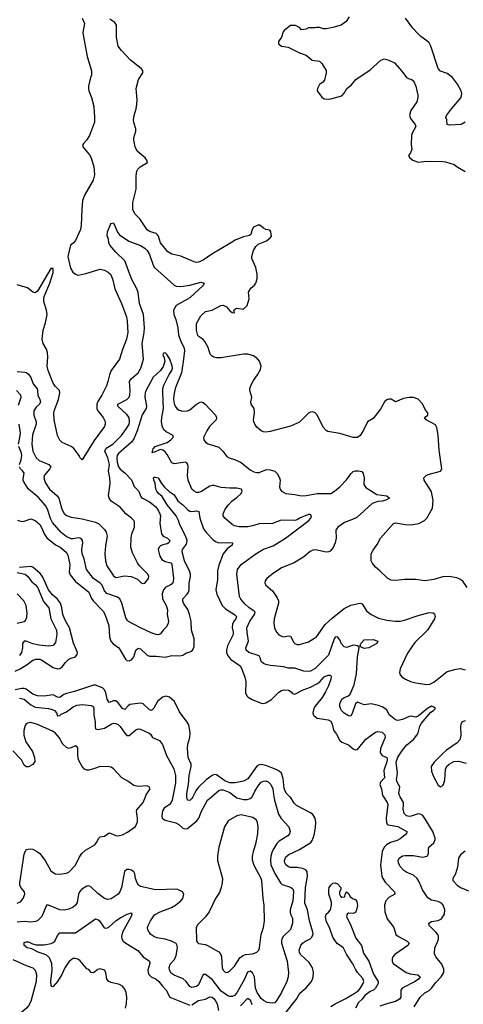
# Model space of a CAD drawing. Header units: inches. Extents: x 2001573 to 2220545, y 644482 to 846830.
# Tile 100 of 256: x 2054812 to 2058774, y 658145 to 666945. Entities that reach past the tile are written whole.
import ezdxf

# ---------------------------------------------------------------- set-up
doc = ezdxf.new("R2010")
doc.units = ezdxf.units.IN
doc.header["$MEASUREMENT"] = 0
doc.layers.add('C0655', color=7, linetype='Continuous')
doc.layers.add('C0656', color=7, linetype='Continuous')

msp = doc.modelspace()

# ---------------------------------------------------------------- linework, layer by layer
at = {"layer": 'C0655', "color": 5}
for points, elevation in [([(2057083, 660000), (2057086.7, 659970), (2057123.7, 659843.7), (2057146.4, 659806.3), (2057214.7, 659730), (2057227.8, 659690), (2057222.4, 659670), (2057205.6, 659650), (2057130, 659601.8), (2057110, 659581.3), (2057081.7, 659538.3), (2057066.1, 659510), (2057055.2, 659470), (2057051.9, 659430), (2057056.4, 659390), (2057090, 659312.9), (2057140.3, 659230), (2057156.5, 659216.5), (2057230, 659190.8), (2057242.6, 659182.6), (2057254.8, 659170), (2057258.3, 659150), (2057250.5, 659070), (2057228, 658990), (2057227, 658970), (2057231.6, 658950), (2057250, 658914.5), (2057249.9, 658870), (2057230, 658812.8), (2057166.2, 658750), (2057153.3, 658730), (2057148.9, 658710), (2057149.8, 658690), (2057199.7, 658530), (2057214, 658430), (2057209.5, 658390), (2057197.4, 658350), (2057149.8, 658250), (2057110, 658183.1), (2057090, 658159.5), (2057070, 658154.6), (2057021.6, 658161.6), (2056990, 658177.8), (2056970, 658197.3), (2056933.9, 658250), (2056917.9, 658290), (2056910, 658390.3), (2056890, 658427.2), (2056870, 658439.7), (2056847.9, 658432.1), (2056819.6, 658370), (2056750, 658246), (2056730, 658225), (2056710, 658215.4), (2056690, 658214.5), (2056670, 658220.6), (2056610, 658263.2), (2056530, 658367), (2056470, 658411.5), (2056449.8, 658410.2), (2056410, 658320.3), (2056390, 658303.9), (2056350, 658294.9), (2056330, 658305.3), (2056297.7, 658350), (2056272.9, 658372.9), (2056190, 658405), (2056164.6, 658424.6), (2056149.2, 658450), (2056146.7, 658473.3), (2056157.2, 658502.9), (2056193.4, 658546.6), (2056210, 658582), (2056221, 658650), (2056218.8, 658670), (2056210, 658688.4), (2056167.7, 658710), (2056110, 658727.3), (2056037.7, 658737.8), (2056010.7, 658750), (2055984, 658770), (2055967.3, 658790), (2055956.3, 658810), (2055953.4, 658830), (2055958, 658850), (2055978.7, 658890), (2056016.4, 658943.6), (2056065.5, 658970), (2056168.2, 659010), (2056203.1, 659030), (2056252.2, 659070), (2056268, 659090), (2056277.3, 659130), (2056267.3, 659150), (2056224.7, 659170), (2056190, 659174.7), (2056050, 659167.9), (2056012, 659170), (2055890, 659197.8), (2055872.2, 659210), (2055861.7, 659230), (2055846.9, 659270), (2055839.7, 659310), (2055830.2, 659330.2), (2055810, 659344.6), (2055790, 659350.3), (2055769, 659350), (2055747.3, 659332.7), (2055720.3, 659190), (2055705.7, 659150), (2055690, 659130.3), (2055630, 659088.4), (2055597.2, 659082.8), (2055570, 659090.3), (2055510, 659134), (2055450, 659193.1), (2055430, 659202.4), (2055410, 659199.7), (2055367.1, 659172.9), (2055346, 659150), (2055338, 659130), (2055326.3, 659053.7), (2055310, 659030.4), (2055290, 659014), (2055250, 658994), (2055210, 658986.4), (2055170, 658990.4), (2055070, 659031), (2055050, 659031.3), (2055009.6, 658930), (2054970, 658890.4), (2054953.8, 658886.2), (2054910, 658879.7), (2054850, 658883.8), (2054790, 658878.9)], 340), ([(2054790, 659050.2), (2054818.6, 659061.4), (2054843.1, 659090), (2054857.1, 659130), (2054853.8, 659150), (2054822, 659190), (2054813.3, 659210), (2054811.7, 659230), (2054851.9, 659488.1), (2054870, 659527.7), (2054905.3, 659534.7), (2054930, 659530.3), (2054970, 659507.9), (2054990, 659491.3), (2055040.2, 659430), (2055090, 659338.4), (2055127.3, 659310), (2055170, 659308.7), (2055230, 659318.4), (2055250, 659326.4), (2055310, 659388.4), (2055342.6, 659457.4), (2055365.8, 659494.2), (2055398.5, 659521.5), (2055481.3, 659570), (2055497.7, 659590), (2055518, 659630), (2055530, 659642), (2055570, 659648.9), (2055610, 659676.4), (2055630, 659672), (2055670, 659653.4), (2055689.6, 659650.4), (2055730, 659660.3), (2055775.6, 659684.5), (2055845.2, 659734.8), (2055863.9, 659776.1), (2055864.1, 659810), (2055853.5, 659870), (2055857.6, 659882.4), (2055913.2, 659950), (2055934.4, 660000)], 360), ([(2056180.3, 660000), (2056174.6, 659970), (2056165.8, 659950), (2056150, 659931.4), (2056101.3, 659898.7), (2056086, 659874), (2056081.8, 659830), (2056084.5, 659810), (2056109.6, 659790), (2056206.4, 659766.3), (2056233.4, 659753.4), (2056270, 659719.7), (2056290, 659712.4), (2056310, 659716.4), (2056393.9, 659786.2), (2056412.5, 659807.5), (2056435.6, 659870), (2056490, 659969.7), (2056525.5, 660000)], 340), ([(2056358, 660000), (2056350, 659984.8), (2056330, 659967.7), (2056310, 659969.6), (2056304.4, 660000)], 320), ([(2056739.2, 660000), (2056750, 659991.7), (2056810, 659975.5), (2056844.2, 659975.8), (2056870, 659983.8), (2056884.7, 659995.3), (2056887, 660000)], 340), ([(2057178.9, 658061.1), (2057285.5, 658190), (2057315.1, 658244.9), (2057370, 658291), (2057417.5, 658350), (2057428.3, 658370), (2057434.5, 658390), (2057437.3, 658430), (2057428.4, 658470), (2057397.3, 658517.3), (2057319.8, 658590), (2057310.7, 658610), (2057309.2, 658630), (2057323.4, 658670), (2057338.9, 658690), (2057364.4, 658710), (2057407.8, 658730), (2057419.4, 658740.6), (2057431.8, 658768.2), (2057430.6, 658789.4), (2057399.3, 658890), (2057383.4, 658990), (2057357.5, 659050), (2057365, 659190), (2057381.7, 659290), (2057379.9, 659330), (2057368, 659348), (2057338.1, 659358.1), (2057290, 659366.3), (2057230, 659367.2), (2057212.7, 659372.7), (2057188.2, 659390), (2057178.7, 659410), (2057176.8, 659430), (2057190, 659462), (2057215.1, 659484.9), (2057309.8, 659530), (2057412.3, 659590), (2057425.6, 659610), (2057442.5, 659657.5), (2057455.1, 659724.9), (2057456.8, 659770), (2057449.8, 659810), (2057430, 659841.2), (2057410, 659856.1), (2057283, 659922.9), (2057263.3, 659943.2), (2057230, 659994.8), (2057224.6, 660000)], 320), ([(2058060.2, 660000), (2058094.6, 659950), (2058099.2, 659930), (2058086.3, 659810), (2058087.3, 659770), (2058095.4, 659755.4), (2058103.7, 659750), (2058190, 659734.9), (2058268.9, 659688.9), (2058268, 659670), (2058210, 659624.5), (2058183.6, 659610), (2058124.2, 659590), (2058089.5, 659570), (2058067.9, 659550), (2058049.1, 659510), (2058033.5, 659390), (2058048, 659290), (2058055.3, 659270), (2058076.7, 659236.7), (2058158.5, 659150), (2058162.4, 659130), (2058110, 659099.4), (2058082.3, 659070), (2058071.8, 659030), (2058074.6, 658970), (2058094.3, 658910), (2058152.6, 658830), (2058170.3, 658770), (2058194.9, 658750), (2058272.2, 658710), (2058290.3, 658690), (2058279.6, 658670), (2058161.3, 658590), (2058143.7, 658570), (2058137.6, 658550), (2058138.4, 658530), (2058148.4, 658510), (2058265.3, 658430), (2058298.7, 658418.7), (2058368.4, 658408.4), (2058387.6, 658390), (2058375.5, 658370), (2058345.8, 658350), (2058228.4, 658290), (2058216.8, 658270), (2058216.3, 658210), (2058204.7, 658190), (2058169.8, 658169.8), (2058090.1, 658149.9), (2058030, 658128.5)], 320), ([(2058336.4, 658123.6), (2058390, 658209.7), (2058430, 658246.9), (2058470, 658268.7), (2058491.4, 658288.6), (2058530, 658340.4), (2058576.1, 658390), (2058599.7, 658430), (2058599, 658459), (2058584, 658504), (2058528, 658570), (2058516.1, 658596.1), (2058520.4, 658650), (2058547.2, 658710), (2058553.4, 658730), (2058552.7, 658752.8), (2058546.7, 658770), (2058530.4, 658790), (2058468.2, 658850), (2058467.7, 658870), (2058490, 658883.6), (2058550, 658894), (2058580.4, 658910), (2058607.6, 658950), (2058610.2, 658989.8), (2058595.3, 659030), (2058578.4, 659050), (2058550, 659063.2), (2058490, 659075.3), (2058457.4, 659097.4), (2058408.7, 659168.7), (2058380.6, 659240.6), (2058362.7, 659270), (2058330, 659298.3), (2058270, 659323), (2058242, 659342), (2058210, 659377.3), (2058194.4, 659410), (2058192.7, 659430), (2058201.6, 659450), (2058230, 659471.2), (2058254.9, 659474.9), (2058330, 659473.6), (2058410, 659460.7), (2058450.4, 659469.6), (2058463, 659490), (2058462, 659530), (2058467, 659550), (2058511.3, 659588.7), (2058523.1, 659616.9), (2058522.6, 659630), (2058501.2, 659690), (2058438.1, 659798.1), (2058412, 659832), (2058390, 659845.5), (2058370, 659848.2), (2058310, 659825.2), (2058290, 659822.9), (2058266.4, 659830), (2058247.4, 659850), (2058236, 659890), (2058241.5, 659930), (2058239.6, 659950), (2058210.5, 660000)], 340), ([(2058790, 659512.3), (2058750, 659479.5), (2058732.2, 659450), (2058722.6, 659370), (2058704.4, 659310), (2058680.5, 659270), (2058680.5, 659250), (2058719.3, 659210), (2058750, 659188.7), (2058819.9, 659159.9)], 360), ([(2057590, 658125.3), (2057628.2, 658150), (2057723.6, 658196.4), (2057799.2, 658240.8), (2057834.3, 658265.7), (2057853.3, 658286.7), (2057881.2, 658330), (2057885, 658350), (2057875.9, 658375.9), (2057828.9, 658430), (2057810, 658458.7), (2057786.1, 658506.1), (2057730, 658594), (2057705.2, 658645.2), (2057684.7, 658664.7), (2057650, 658685.6), (2057630, 658710.9), (2057610, 658745.3), (2057582.6, 658822.6), (2057548.5, 658890), (2057543.2, 658930), (2057548.9, 658950), (2057571, 658969), (2057586.6, 658990), (2057596.3, 659030), (2057597.1, 659057.1), (2057574, 659130), (2057572, 659170), (2057576.2, 659190), (2057590, 659210.6), (2057610, 659226.8), (2057630, 659230.8), (2057650, 659222.8), (2057681, 659190), (2057681, 659170), (2057667.7, 659150), (2057667.7, 659130), (2057678, 659110), (2057690, 659101), (2057714.6, 659105.4), (2057718, 659130), (2057730, 659151), (2057751.1, 659131.1), (2057762, 659110), (2057784.7, 659090), (2057810, 659081), (2057824, 659064), (2057828, 659028), (2057820.2, 658990), (2057810, 658966.3), (2057790, 658956.9), (2057750, 658959.5), (2057737.3, 658950), (2057730.4, 658930), (2057770.4, 658850), (2057815.2, 658735.2), (2057863.6, 658670), (2057882.7, 658602.7), (2057931.4, 658530), (2057973.2, 658413.2), (2058013.3, 658350), (2058014.7, 658330), (2057990, 658287.9), (2057972.1, 658270), (2057941, 658259), (2057895.4, 658224.6), (2057870, 658190.9), (2057839, 658161), (2057810.1, 658110)], 280), ([(2055756.1, 658110), (2055766.3, 658150), (2055768.1, 658210), (2055761.8, 658250), (2055750, 658280.5), (2055730, 658306.8), (2055701.7, 658321.7), (2055630, 658338.8), (2055607.1, 658350), (2055591.3, 658370), (2055582.3, 658430), (2055568, 658450), (2055530, 658462.5), (2055510, 658456.4), (2055470, 658427.3), (2055450, 658429.4), (2055430, 658454.5), (2055410, 658462), (2055352.7, 658532.7), (2055330, 658547.8), (2055310, 658554.2), (2055290, 658552.9), (2055270, 658543.5), (2055250, 658523.9), (2055213.4, 658470), (2055187.3, 658410), (2055150, 658349.7), (2055110, 658302.7), (2055102, 658302), (2055093.2, 658313.2), (2055091.1, 658351.1), (2055100.6, 658450), (2055099.8, 658510), (2055079.2, 658559.2), (2055047.5, 658587.5), (2054975.1, 658610), (2054919.3, 658639.3), (2054879.3, 658650), (2054852.3, 658670), (2054850, 658696), (2054870, 658704), (2054890, 658704), (2054924.6, 658684.6), (2054957.2, 658677.2), (2055030, 658676.3), (2055091.7, 658688.3), (2055110, 658696.5), (2055124.8, 658710), (2055150, 658759.3), (2055170, 658782.6), (2055310, 658782.3), (2055490, 658909.1), (2055510, 658904), (2055524.9, 658890), (2055567.6, 658827.6), (2055590, 658825.6), (2055610, 658836.3), (2055670, 658891), (2055710, 658918.5), (2055772.3, 658950), (2055810, 658962), (2055814.4, 658950), (2055807.4, 658930), (2055730.2, 658790), (2055720.6, 658750), (2055724.1, 658730), (2055735.8, 658710), (2055759.1, 658690), (2055866.7, 658626.8), (2055915.8, 658570), (2055971.3, 658531.3), (2055973.4, 658510), (2055956.9, 658450), (2055957.8, 658430), (2055965.6, 658410), (2055985.5, 658390), (2056030, 658368.3), (2056054.3, 658350), (2056086.3, 658306.2), (2056120.7, 658270), (2056153.1, 658210), (2056330, 658136.2)], 320), ([(2054750, 658546.8), (2054870, 658490.8), (2054929.5, 658470), (2054950, 658449.4), (2054960.3, 658410), (2054958.4, 658350), (2054909.7, 658169.7), (2054890, 658130.3), (2054872.9, 658110), (2054829, 658071), (2054790, 658021.6)], 340), ([(2056350, 658139.8), (2056410, 658179.8), (2056470, 658190.1), (2056510, 658210.2), (2056530, 658207.5), (2056550, 658192.5), (2056565, 658170), (2056574.6, 658150), (2056588.9, 658088.9)], 320), ([(2056784.5, 658130), (2056850, 658200.2), (2056870, 658183.6), (2056883.8, 658143.8)], 320)]:
    msp.add_lwpolyline(points, dxfattribs=dict(at, elevation=elevation))
at = {"layer": 'C0655', "color": 5, "elevation": 360}
msp.add_lwpolyline([(2056790, 659838.4), (2056750.7, 659829.3), (2056675.3, 659784.7), (2056640.3, 659730), (2056590.4, 659550), (2056578.4, 659470), (2056579.5, 659430), (2056622.3, 659270), (2056620.9, 659230), (2056610.8, 659189.2), (2056595.5, 659144.5), (2056560.9, 659090), (2056505.2, 658970), (2056472.5, 658927.5), (2056402.7, 658857.2), (2056387.2, 658830), (2056391.7, 658711.7), (2056398.5, 658698.6), (2056410, 658687), (2056470, 658678), (2056490, 658670.3), (2056590, 658614.9), (2056607.7, 658590), (2056614, 658570), (2056620.8, 658470), (2056627.7, 658450), (2056650, 658430.3), (2056670, 658431.7), (2056690, 658442.8), (2056730, 658484.9), (2056779, 658561), (2056800.7, 658579.3), (2056830, 658591.5), (2056890, 658595.6), (2056910, 658601.7), (2056930, 658610.4), (2056947.8, 658630), (2056954.5, 658650), (2056967.9, 658770), (2056988.6, 658830), (2056997.7, 658890), (2056996.9, 659030), (2056985.4, 659090), (2056975.6, 659250), (2056969.7, 659270), (2056906.8, 659386.8), (2056892.5, 659432.5), (2056892.5, 659470), (2056898.8, 659510), (2056923.9, 659590), (2056937.7, 659670), (2056940.9, 659730), (2056936, 659770), (2056926.6, 659790), (2056894.2, 659814.2)], close=True, dxfattribs=at)
at = {"layer": 'C0656', "color": 5}
for points, elevation in [([(2055370, 666958), (2055391.5, 666910), (2055376, 666830), (2055377.6, 666810), (2055414.9, 666614.9), (2055451.7, 666488.3), (2055451.5, 666450), (2055442.7, 666430), (2055427.3, 666350), (2055427.3, 666330), (2055429.6, 666310), (2055451.6, 666250), (2055473.6, 666170), (2055480.5, 666070), (2055478.3, 666030), (2055435.3, 665910), (2055410, 665870.4), (2055381.3, 665838.7), (2055376.9, 665830), (2055376.9, 665810), (2055436.5, 665736.5), (2055450.5, 665710.5), (2055475.2, 665630), (2055480.8, 665559.2), (2055468.8, 665510), (2055390, 665377.1), (2055373.5, 665330), (2055365.7, 665250), (2055361.3, 665110), (2055353.3, 665070), (2055310, 664970.8), (2055290, 664947.3), (2055266, 664930), (2055241.7, 664830), (2055265.7, 664725.7), (2055287.5, 664687.5), (2055310, 664669.5), (2055330, 664662.9), (2055350, 664665.1), (2055403.4, 664676.6), (2055530, 664715.1), (2055570, 664707.7), (2055601.3, 664690), (2055621.4, 664670), (2055640.9, 664630), (2055661.1, 664541.1), (2055722, 664410), (2055764.2, 664290), (2055772.1, 664250), (2055777.3, 664150), (2055765.4, 664090), (2055730, 663998.8), (2055703, 663910), (2055628.9, 663810), (2055613.5, 663770), (2055600.3, 663710), (2055587.1, 663672.9), (2055545.8, 663590), (2055508.7, 663531.3), (2055501.8, 663510), (2055500.3, 663470), (2055508.7, 663450), (2055556.3, 663390), (2055574.1, 663354.1), (2055574.3, 663330), (2055568.2, 663310), (2055475.8, 663184.2), (2055370, 663012), (2055350, 663032), (2055342.8, 663050), (2055294, 663114), (2055270.2, 663130.2), (2055190, 663166.4), (2055170, 663187.7), (2055150.2, 663230.2), (2055118.6, 663370), (2055115.2, 663430), (2055119, 663450), (2055158.6, 663550), (2055169.3, 663610), (2055166, 663630), (2055159.5, 663639.5), (2055128.1, 663670), (2055110, 663695.8), (2055066.7, 663810), (2055056.5, 663850), (2055062.6, 663930), (2055059.1, 663970), (2055050, 663999.1), (2055021.1, 664050), (2055011.7, 664090), (2055020.3, 664170), (2055042.7, 664237.2), (2055057.3, 664310), (2055052.4, 664350), (2055027.8, 664427.8), (2055026, 664450), (2055030.2, 664470.2), (2055080.1, 664590), (2055110, 664685.2), (2055110, 664722), (2055090, 664720.5), (2054970, 664518.8), (2054950, 664503.2), (2054927.7, 664510), (2054881, 664550), (2054790, 664575.5)], 380), ([(2058810.2, 661870.2), (2058770, 661925.5), (2058743.6, 661943.6), (2058715.6, 661955.6), (2058649.2, 661969.2), (2058590, 661965.8), (2058510, 661942.8), (2058430.4, 661930.4), (2058350, 661942), (2058250, 661941.5), (2058173, 661933), (2058130, 661937.1), (2058098.8, 661950), (2058030, 662018.8), (2057990, 662050.8), (2057958.8, 662090), (2057950.7, 662110), (2057950.7, 662170), (2057970, 662204), (2058005.3, 662254.7), (2058035.5, 662310), (2058150, 662440.9), (2058170.4, 662449.6), (2058254.4, 662434.4), (2058310, 662431.7), (2058378.5, 662441.5), (2058426.7, 662470), (2058448.7, 662490), (2058499.4, 662580.6), (2058506.6, 662646.6), (2058494.6, 662710), (2058486.7, 662730), (2058424.4, 662830), (2058421.6, 662850), (2058442, 662870), (2058461.2, 662878.8), (2058571.2, 662908.8), (2058582.6, 662930), (2058558, 663098), (2058550, 663231.3), (2058539.3, 663299.3), (2058524.8, 663324.8), (2058443.8, 663370), (2058428.2, 663390), (2058457.3, 663410), (2058458, 663430), (2058436.6, 663456.6), (2058410, 663511.7), (2058370, 663552.9), (2058330, 663567.5), (2058290, 663567.4), (2058239.9, 663560.1), (2058170, 663530.3), (2058130, 663553.8), (2058110, 663555), (2058090, 663547.4), (2058070, 663528.4), (2058035.1, 663464.9), (2057970, 663382), (2057919.3, 663350), (2057883.9, 663276.1), (2057852.7, 663230), (2057829.5, 663210.5), (2057790, 663210.4), (2057670, 663247.8), (2057564.2, 663264.2), (2057550, 663273.4), (2057523.8, 663303.8), (2057470, 663414), (2057451.8, 663431.9), (2057430, 663439.5), (2057410, 663438.7), (2057390, 663428.8), (2057310, 663348.6), (2057230, 663313.7), (2057050, 663264.4), (2057010, 663259.3), (2056990, 663263), (2056970, 663270.6), (2056930, 663302), (2056910.6, 663330), (2056903, 663350), (2056900.5, 663370), (2056907.7, 663430), (2056907.3, 663470), (2056878.8, 663510), (2056876.3, 663530), (2056885.5, 663570), (2056868.2, 663630), (2056868.2, 663650), (2056878.3, 663681.7), (2056899.9, 663720.1), (2056937.3, 663770), (2056961.7, 663818.3), (2056968.8, 663850), (2056954.7, 663894.7), (2056935.3, 663915.3), (2056899.6, 663939.6), (2056850, 663954.6), (2056810, 663955.6), (2056610, 663923.1), (2056570, 663922.4), (2056544.7, 663930), (2056530, 663937.3), (2056514.4, 663954.4), (2056495.4, 664015.4), (2056466.4, 664070), (2056450, 664086.4), (2056414.4, 664110), (2056404.1, 664124.1), (2056390.2, 664170), (2056390.3, 664230), (2056430, 664297.6), (2056470, 664335.8), (2056531.1, 664348.9), (2056609.2, 664390.8), (2056630, 664392.4), (2056657.8, 664377.8), (2056690, 664342.7), (2056710, 664329.2), (2056730, 664326), (2056724.7, 664350), (2056739.1, 664360.9), (2056750, 664366), (2056810, 664359), (2056844.7, 664390), (2056860.7, 664450), (2056856.3, 664510), (2056875.6, 664544.4), (2056908.7, 664571.3), (2056921.6, 664590), (2056934.3, 664630), (2056932.6, 664670), (2056921.7, 664730), (2056884.9, 664810), (2056884, 664830), (2056898.8, 664881.2), (2056920.9, 664919.1), (2056942.4, 664937.6), (2057016, 664970), (2057050, 664995.3), (2057061, 665010), (2057056, 665050), (2057045.4, 665065.4), (2057010, 665071), (2056990, 665081), (2056958, 665110), (2056938, 665110), (2056899, 665090), (2056887, 665070), (2056875.1, 665024.9), (2056863.2, 665016.8), (2056810, 665006), (2056741.6, 664978.4), (2056690, 664943.7), (2056526.6, 664850), (2056450, 664794.9), (2056410, 664778), (2056390, 664776.3), (2056370, 664780.7), (2056250, 664830.4), (2056170, 664848.7), (2056134, 664870), (2056070.3, 664950), (2056052.6, 665010), (2056043.4, 665023.4), (2056030, 665034.7), (2055972.3, 665052.3), (2055950, 665067), (2055884.3, 665164.3), (2055839, 665210), (2055822.3, 665250), (2055822.9, 665310), (2055851.8, 665430), (2055852.9, 665550), (2055858.2, 665590), (2055868.1, 665610), (2055888.4, 665631.6), (2055953, 665670), (2055948.7, 665690), (2055932.7, 665710), (2055861.3, 665770), (2055842.8, 665810), (2055830.2, 665870), (2055831.1, 665890), (2055850.2, 665950), (2055848.9, 665970), (2055830, 666026), (2055829.2, 666050), (2055835.2, 666090), (2055852.7, 666150), (2055857.4, 666190), (2055859.5, 666230), (2055852.2, 666330), (2055874, 666410), (2055910.7, 666470), (2055911, 666490), (2055896, 666510), (2055802.5, 666582.5), (2055720.4, 666670), (2055692.4, 666710), (2055675.6, 666790), (2055675.3, 666895.3), (2055660.9, 666920.9), (2055616, 666950)], 380), ([(2057753.6, 666970), (2057727, 666930), (2057684.4, 666895.6), (2057610, 666874.4), (2057550, 666864.4), (2057524.4, 666864.4), (2057490, 666874.8), (2057464, 666876), (2057452, 666872), (2057391.6, 666871.6), (2057370, 666861), (2057330, 666856), (2057310, 666876), (2057274.2, 666894.2), (2057230, 666894.8), (2057175.3, 666850), (2057164.1, 666835.9), (2057149.2, 666790), (2057124, 666750), (2057124, 666730), (2057149.4, 666709.4), (2057210, 666701.2), (2057309.7, 666649.7), (2057370, 666629.6), (2057424.8, 666584.8), (2057490, 666574), (2057510, 666555.1), (2057549.5, 666490), (2057549.5, 666470), (2057534.8, 666405.2), (2057516.5, 666383.5), (2057490, 666364.7), (2057473.2, 666330), (2057469.4, 666310), (2057510, 666253.2), (2057530, 666238), (2057570, 666234.5), (2057590, 666237.6), (2057690, 666265.1), (2057710, 666289.2), (2057733.4, 666330), (2057775.8, 666364.2), (2057814.9, 666410), (2057943.6, 666496.4), (2058036.9, 666583.1), (2058066, 666594), (2058110, 666584), (2058158.6, 666558.6), (2058226.2, 666486.2), (2058267.9, 666427.9), (2058290, 666418), (2058310, 666415.1), (2058330, 666399.3), (2058349.6, 666350), (2058369.6, 666270), (2058369.6, 666250), (2058359.6, 666210), (2058306.3, 666133.7), (2058294.8, 666090), (2058302.2, 666062.2), (2058345.6, 666010), (2058349.6, 665990), (2058316.3, 665930), (2058311.2, 665910), (2058308.9, 665830), (2058313.2, 665786.8), (2058303.7, 665756.3), (2058285.6, 665730), (2058297, 665710), (2058322.7, 665690), (2058370, 665670.9), (2058450, 665682.2), (2058590, 665679.1), (2058615.6, 665675.6), (2058694, 665650), (2058719, 665630), (2058790, 665589.6)], 380), ([(2058790, 666028.3), (2058754.8, 666010), (2058650, 666001.6), (2058629.6, 666009.6), (2058626, 666050), (2058619.5, 666070), (2058625.4, 666090), (2058669, 666150), (2058755.9, 666250), (2058761.8, 666281.8), (2058754.8, 666310), (2058723.5, 666370), (2058678.7, 666430), (2058630, 666464), (2058570, 666484.5), (2058550, 666509.7), (2058485.7, 666710), (2058470, 666737.7), (2058450, 666757.8), (2058394.8, 666794.8), (2058370, 666818.5), (2058323.4, 666870), (2058258.1, 666958.1)], 360), ([(2054790, 663801.7), (2054856, 663796), (2054871.5, 663791.5), (2054890, 663777.8), (2054910, 663748.6), (2054932.7, 663690), (2054967.3, 663647.3), (2054972, 663630), (2054972.8, 663590), (2054992.6, 663550), (2054996.6, 663530), (2054989.2, 663510), (2054959.1, 663480.9), (2054939.2, 663450), (2054937.2, 663410), (2054957.4, 663350), (2054959.4, 663330), (2054926.4, 663233.6), (2054918.9, 663150), (2054930.2, 663090), (2054957.4, 663030), (2054986.6, 663006.6), (2055072, 662970), (2055088.9, 662950), (2055081.3, 662930), (2055044, 662890), (2055031.5, 662870), (2055027.9, 662850), (2055037.6, 662810), (2055079.2, 662750), (2055145.8, 662690), (2055162, 662670), (2055188.1, 662570), (2055210, 662532.2), (2055230, 662514.6), (2055270, 662497.8), (2055370, 662484.6), (2055490, 662453.7), (2055518.4, 662438.4), (2055570, 662388), (2055584.5, 662364.5), (2055593.8, 662330), (2055577.4, 662242.6), (2055572.3, 662170), (2055576.9, 662110), (2055590, 662063), (2055650, 661974), (2055670, 661961), (2055690, 661961.4), (2055744.4, 661975.6), (2055808.6, 661968.6), (2055864.7, 661944.7), (2055890, 661919.3), (2055910, 661906.4), (2055930, 661910.4), (2055962.9, 661950), (2055964.2, 661970), (2055956.9, 661990), (2055882.5, 662062.5), (2055862.6, 662090), (2055820.5, 662180.5), (2055805.6, 662230), (2055807, 662313), (2055814.6, 662350), (2055837.3, 662410), (2055836.2, 662456.2), (2055829.7, 662470), (2055809.8, 662489.8), (2055759.1, 662530), (2055710, 662589.6), (2055630, 662642.7), (2055610, 662669.2), (2055604.7, 662690), (2055619.2, 662800.8), (2055617.7, 662850), (2055603.4, 662910), (2055612.6, 662970), (2055598.5, 663030), (2055571, 663090), (2055584, 663116), (2055644.4, 663150), (2055720.7, 663230), (2055765.8, 663290), (2055788.2, 663330), (2055793.1, 663350), (2055788.2, 663390), (2055770, 663418), (2055689.7, 663490), (2055687, 663510), (2055768.3, 663550), (2055788, 663570), (2055795, 663590), (2055799.5, 663630), (2055792.5, 663710), (2055805.9, 663734.1), (2055869.8, 663790), (2055892.4, 663830), (2055916.2, 663910), (2055904.7, 664050), (2055924.8, 664150), (2055926.9, 664190), (2055918.7, 664310), (2055882.5, 664410), (2055868.4, 664508.4), (2055859.2, 664539.2), (2055809, 664630), (2055750.7, 664790.7), (2055670, 664867), (2055617.6, 664930), (2055607, 664950), (2055604, 664984), (2055593.6, 665013.6), (2055597, 665050), (2055624.1, 665115.9), (2055630, 665124.7), (2055650, 665131), (2055686, 665046), (2055703.2, 665023.2), (2055785.7, 664965.7), (2055890, 664927.7), (2055930, 664902.8), (2055950, 664882), (2055970, 664847.8), (2056003.9, 664750), (2056016, 664730), (2056190, 664571.3), (2056210, 664563.9), (2056250, 664561.6), (2056330, 664572.4), (2056430, 664600.2), (2056460.5, 664590), (2056451.6, 664570), (2056330, 664459.8), (2056210, 664390.7), (2056186.4, 664350), (2056188.9, 664310), (2056205.9, 664265.9), (2056224.3, 664190), (2056229.4, 664130), (2056250.1, 664070), (2056276.9, 664016.9), (2056282.9, 663990), (2056275.9, 663910), (2056257.6, 663790), (2056201.7, 663650), (2056187.8, 663590), (2056184.1, 663550), (2056190, 663514), (2056199.6, 663490), (2056214, 663470), (2056236.5, 663456.5), (2056270, 663447.1), (2056310, 663448.1), (2056330, 663458.6), (2056389.7, 663510), (2056430, 663528.9), (2056450, 663524.6), (2056468.5, 663510), (2056560.4, 663410), (2056570.4, 663390), (2056566.7, 663370), (2056508.3, 663310), (2056482.4, 663270), (2056452.4, 663210), (2056456.4, 663190), (2056470.3, 663170.3), (2056494.4, 663154.4), (2056590, 663125.7), (2056626.3, 663090), (2056661.2, 663041.2), (2056682.8, 663030), (2056730, 663015.8), (2056790, 662986.9), (2056870, 662922.6), (2056903.1, 662903.1), (2056930, 662896.9), (2056950, 662898.6), (2057016, 662924), (2057050, 662921.9), (2057090.1, 662910.1), (2057112.7, 662890), (2057133.4, 662850), (2057138, 662830), (2057133.7, 662770), (2057137.6, 662750), (2057150.5, 662730), (2057190, 662711.6), (2057270, 662702), (2057330, 662689.1), (2057370, 662691.3), (2057470, 662709.2), (2057590, 662711.3), (2057624, 662730), (2057670, 662770.3), (2057730, 662831.4), (2057770, 662887.2), (2057790, 662907.8), (2057810, 662914), (2057834.3, 662914.3), (2057866.6, 662906.6), (2057880.5, 662890), (2057888.4, 662850), (2057886, 662790), (2057902.9, 662762.9), (2058001.3, 662701.3), (2058091.3, 662690), (2058114.8, 662670), (2058082.8, 662650), (2058050, 662641.7), (2058010, 662640.4), (2057960, 662620), (2057822.7, 662497.2), (2057790, 662479.7), (2057712.4, 662450), (2057653.7, 662410), (2057636.7, 662383.3), (2057637.3, 662310), (2057630, 662269.2), (2057612.1, 662227.9), (2057583.9, 662196.1), (2057570, 662188.4), (2057550, 662185.3), (2057453.3, 662206.7), (2057430, 662205.4), (2057407.5, 662192.5), (2057350, 662144), (2057264.4, 662090), (2057150, 662047.1), (2057066.4, 661990), (2057019.1, 661950), (2057004.9, 661930), (2057002, 661910), (2057010, 661891.3), (2057070, 661840.5), (2057110, 661784.4), (2057124.2, 661750), (2057124.5, 661730), (2057084.6, 661590), (2057083.1, 661550), (2057087.2, 661510), (2057105.7, 661470), (2057126.1, 661446.1), (2057150, 661434), (2057170, 661430.2), (2057210, 661437.4), (2057230, 661435.8), (2057259.1, 661379.1), (2057270, 661368.7), (2057290, 661361.7), (2057310, 661360.9), (2057390, 661385.5), (2057461.5, 661430), (2057541.3, 661538.7), (2057602.7, 661597.3), (2057710, 661683.2), (2057770, 661712.8), (2057850, 661731.7), (2057870, 661724), (2057910, 661661.6), (2057950.2, 661630.2), (2058016.8, 661596.8), (2058090, 661579.7), (2058170, 661569.2), (2058210, 661569.2), (2058250, 661577.6), (2058370, 661619), (2058470, 661646), (2058502.4, 661642.4), (2058515.8, 661635.8), (2058523.8, 661610), (2058517.6, 661590), (2058454.3, 661490), (2058341.8, 661378.2), (2058276, 661284), (2058210, 661142.7), (2058204.4, 661110), (2058211.5, 661090), (2058229.2, 661070), (2058258.5, 661050), (2058303.6, 661030), (2058350, 661018.6), (2058450, 661004.2), (2058474, 661006), (2058510, 661023.9), (2058630, 661118), (2058710, 661141.6), (2058745.4, 661145.4), (2058790, 661133.4)], 360), ([(2058210.5, 660000), (2058204.7, 660010), (2058199.6, 660030), (2058207.1, 660090), (2058184, 660130), (2058178.9, 660150), (2058186.4, 660210), (2058174, 660310), (2058190, 660355.1), (2058230, 660417.1), (2058270, 660464.4), (2058328.7, 660511.3), (2058360.3, 660550), (2058370.2, 660570), (2058386.5, 660630), (2058402.1, 660657.9), (2058484, 660756), (2058507.7, 660770), (2058524.9, 660790), (2058510, 660801.6), (2058490, 660808.4), (2058454.7, 660790), (2058370, 660718.8), (2058350, 660712.2), (2058310, 660720.4), (2058290, 660717), (2058230, 660690.3), (2058190, 660680.5), (2058170, 660687.7), (2058138.8, 660710), (2058113.2, 660733.2), (2058090, 660778), (2058050, 660802.8), (2058015.9, 660815.9), (2057950.6, 660830.6), (2057890, 660822.8), (2057830, 660844), (2057810, 660831), (2057785.6, 660754.4), (2057770, 660721.6), (2057750, 660722.6), (2057710, 660746), (2057687.2, 660770), (2057676.5, 660790), (2057670.3, 660810), (2057672, 660830), (2057690, 660872.3), (2057710, 660887), (2057741.7, 660898.3), (2057764.1, 660915.9), (2057799.3, 661000.7), (2057820.2, 661099.8), (2057828.1, 661250), (2057842.6, 661330), (2057839.9, 661339.9), (2057828.2, 661348.2), (2057810, 661353), (2057790, 661353.7), (2057730, 661333.6), (2057710, 661340.9), (2057685.9, 661365.9), (2057670, 661403), (2057650, 661430.3), (2057630, 661427), (2057619.8, 661410), (2057570, 661264.9), (2057450, 661147.3), (2057410, 661121.3), (2057390, 661118.5), (2057350, 661122), (2057270, 661149), (2057210, 661150.4), (2057170, 661160.3), (2057050, 661171.9), (2057010, 661181.6), (2056989.1, 661190), (2056970, 661209.1), (2056960.7, 661240.7), (2056950, 661258.3), (2056858.8, 661290), (2056835.5, 661310), (2056833, 661330), (2056854.4, 661390), (2056842.7, 661470), (2056842, 661510), (2056867.8, 661570), (2056909.2, 661630), (2056913.6, 661650), (2056903.1, 661663.1), (2056861.3, 661690), (2056823.1, 661723.1), (2056786.4, 661766.4), (2056774.2, 661790), (2056750.2, 661989.7), (2056758.3, 662030), (2056790, 662074.7), (2056921.3, 662170), (2056990, 662212.1), (2057076.2, 662243.8), (2057184.9, 662310), (2057394.9, 662470), (2057412.4, 662490), (2057419.3, 662510), (2057410, 662524), (2057390, 662523.7), (2057311.8, 662490), (2057290, 662475.8), (2057270, 662470.2), (2057148.4, 662471.6), (2057070, 662442.2), (2056950, 662439.2), (2056890, 662420.6), (2056850, 662413.7), (2056773, 662413), (2056730, 662422.4), (2056710, 662433.4), (2056644.9, 662490), (2056630.4, 662510), (2056628.5, 662530), (2056647.7, 662570), (2056676.5, 662610), (2056710, 662643.9), (2056750, 662673.5), (2056788.7, 662710), (2056797.6, 662730), (2056792.4, 662750), (2056750, 662759.3), (2056690, 662758.4), (2056610, 662765.2), (2056550, 662783.2), (2056530, 662782.9), (2056510, 662775.5), (2056430, 662724.9), (2056410, 662718.5), (2056390, 662720.3), (2056370, 662730.3), (2056350, 662750.4), (2056315.6, 662830), (2056311.9, 662870), (2056316.5, 662950), (2056312.9, 662970), (2056303.4, 662983.4), (2056290, 662991.7), (2056190, 662975.6), (2056170, 662983.1), (2056130, 663058.7), (2056110, 663083.7), (2056090, 663097.6), (2056070, 663102.6), (2056059.7, 663100.3), (2056010, 663075.5), (2056001.2, 663078.8), (2055994, 663074), (2056003.9, 663110), (2056021.3, 663130), (2056130, 663166.4), (2056163.1, 663190), (2056181.1, 663210), (2056181.6, 663230), (2056121.2, 663261.2), (2056100.4, 663280.4), (2056087.2, 663307.2), (2056079.3, 663350), (2056080.8, 663390), (2056097, 663470), (2056089.4, 663610), (2056091.5, 663650), (2056100.5, 663679.5), (2056146.2, 663773.8), (2056170.8, 663810), (2056175.8, 663830), (2056172.6, 663852.6), (2056152.5, 663912.5), (2056130, 663950.6), (2056110, 663966.8), (2056095.3, 663964.7), (2056089.6, 663950.4), (2056103, 663923), (2056106.9, 663890), (2056093.4, 663846.6), (2056068.3, 663810), (2056003.7, 663750), (2055936.6, 663623.4), (2055931.6, 663610), (2055929.9, 663570), (2055944.4, 663490), (2055940.8, 663470), (2055906.1, 663413.9), (2055860.9, 663270), (2055830, 663198.8), (2055810, 663169.5), (2055693.5, 663066.5), (2055681.6, 663050), (2055678.4, 663030), (2055681.5, 662990), (2055693.5, 662950), (2055709, 662929), (2055750, 662896.4), (2055810, 662831.5), (2055833.6, 662773.6), (2055873.3, 662733.3), (2055897.1, 662677.1), (2055907.3, 662667.3), (2055970, 662635.3), (2055996.5, 662616.5), (2056028.9, 662590), (2056050, 662560.9), (2056064.5, 662530), (2056068.5, 662510), (2056064.4, 662444.4), (2056079.7, 662350), (2056092, 662330), (2056132, 662310), (2056153.7, 662290), (2056144.2, 662270), (2056130, 662261.3), (2056090, 662251.6), (2056070, 662241.7), (2056058.3, 662230), (2056049.8, 662210), (2056063.9, 662150), (2056081.1, 662121.1), (2056110, 662102.9), (2056160.7, 662090), (2056170, 662078), (2056185.6, 661954.4), (2056181.5, 661918.5), (2056175.3, 661904.7), (2056157, 661890), (2056130, 661880.2), (2056110, 661866.7), (2056096.3, 661850), (2056085.4, 661814.6), (2056087.7, 661767.7), (2056119.2, 661710), (2056133.3, 661670), (2056129.7, 661629.7), (2056139.6, 661570), (2056138.4, 661550), (2056122.3, 661517.7), (2056092, 661490), (2056070, 661454.8), (2056051.4, 661448.6), (2056030, 661450.4), (2055986.1, 661466.1), (2055890, 661509.2), (2055784.9, 661564.9), (2055774.4, 661574.4), (2055758.6, 661598.6), (2055724.2, 661730), (2055705.2, 661770), (2055685.1, 661785.1), (2055590, 661816.9), (2055570, 661839.5), (2055548.3, 661890), (2055530, 661910.1), (2055470, 661951), (2055408.2, 662030), (2055387, 662127.1), (2055368.7, 662170), (2055366.6, 662210), (2055375.3, 662270), (2055373.5, 662290), (2055364.2, 662304.2), (2055352.2, 662312.2), (2055333.6, 662313.7), (2055290, 662304.7), (2055270, 662305.9), (2055226, 662326), (2055181.3, 662361.3), (2055103.4, 662450), (2055086.2, 662486.2), (2055059.8, 662570), (2055042.3, 662602.3), (2054977.1, 662677.1), (2054891.1, 662750), (2054851.9, 662810), (2054842.5, 662830), (2054842.3, 662842.3), (2054850.8, 662890.8), (2054839.6, 662910), (2054819, 662930), (2054808.6, 662950)], 340), ([(2054799.4, 663500.6), (2054825.8, 663570), (2054822.2, 663590), (2054782.8, 663630)], 340), ([(2054800.8, 663150), (2054814.1, 663210), (2054817.3, 663250), (2054806.7, 663330)], 340), ([(2054809.7, 662970), (2054824.1, 663010), (2054830.5, 663050), (2054828, 663070), (2054804.4, 663130)], 340), ([(2054790.9, 662470.9), (2054830, 662461), (2054850, 662462.8), (2054910, 662482.8), (2054950, 662470.4), (2054990, 662432.4), (2055010, 662399.3), (2055028.7, 662348.7), (2055054.4, 662314.4), (2055131.8, 662251.8), (2055171.8, 662230), (2055226.3, 662186.3), (2055240.2, 662160.2), (2055257, 662090), (2055259.5, 662070), (2055254.4, 662010), (2055263.1, 661983.1), (2055308.2, 661928.2), (2055429.3, 661830), (2055451.7, 661771.8), (2055466.4, 661750), (2055557.8, 661657.8), (2055571.7, 661631.7), (2055608, 661530), (2055613.9, 661430), (2055626.7, 661390), (2055646.5, 661366.5), (2055696.8, 661330), (2055755.6, 661230), (2055770, 661218), (2055790, 661215), (2055810, 661224.5), (2055821.9, 661238.1), (2055829.9, 661250.1), (2055849.9, 661310.1), (2055870, 661328.8), (2055890, 661322.4), (2055950, 661264), (2055970, 661255.8), (2056030, 661255.9), (2056110, 661248.7), (2056170, 661261.9), (2056240.7, 661259.3), (2056270, 661266), (2056296.3, 661283.7), (2056350, 661302), (2056361.9, 661318.1), (2056370, 661342.8), (2056369.1, 661410), (2056346.1, 661490), (2056342.9, 661570), (2056329.8, 661630.2), (2056315, 661675), (2056276.1, 661730), (2056267.8, 661750), (2056269, 661770), (2056309, 661811), (2056320.2, 661830), (2056325.3, 661850), (2056324, 661910), (2056338.1, 661970), (2056337.9, 661990), (2056331.2, 662010), (2056283.7, 662110), (2056263.7, 662190), (2056265.7, 662210), (2056301.7, 662258.3), (2056307.2, 662290), (2056292.8, 662332.8), (2056240.8, 662430), (2056229.8, 662470), (2056210, 662509.6), (2056130, 662608), (2056083.9, 662683.9), (2056051.2, 662710), (2056035.6, 662730), (2056028.1, 662750), (2056022.8, 662802.8), (2056009.6, 662830), (2056006, 662850), (2056010, 662856), (2056023.2, 662856.8), (2056050, 662850.4), (2056079.4, 662799.4), (2056105.9, 662765.9), (2056147, 662727), (2056190, 662699), (2056225.3, 662645.3), (2056270, 662608.1), (2056310, 662567.1), (2056330, 662553.7), (2056350, 662548.6), (2056390, 662554.3), (2056412.2, 662550), (2056420.9, 662490), (2056453.5, 662393.5), (2056479.2, 662359.2), (2056538.1, 662298.1), (2056561.4, 662281.4), (2056590, 662270.2), (2056673.8, 662273.8), (2056712, 662270), (2056708.4, 662250), (2056663.9, 662216.1), (2056627.9, 662172.1), (2056590.8, 662070), (2056579.7, 662020.3), (2056578.7, 661941.3), (2056564.4, 661850), (2056572.6, 661810), (2056621.3, 661710), (2056650, 661678.6), (2056730, 661630.1), (2056747.2, 661610), (2056742.3, 661590), (2056726.7, 661573.2), (2056713, 661547), (2056710.5, 661510), (2056719.4, 661470), (2056719.1, 661450), (2056668.2, 661350), (2056658.5, 661310), (2056658.9, 661290), (2056666.9, 661266.9), (2056695.3, 661230), (2056781.8, 661170), (2056794.4, 661150), (2056823.4, 661070), (2056832.7, 661030), (2056830.1, 660930.1), (2056841.1, 660901.1), (2056851.3, 660890), (2056889.1, 660870), (2056970, 660836.8), (2056990, 660832.8), (2057010, 660838.3), (2057059.9, 660870), (2057125.6, 660934.4), (2057150, 660949.6), (2057170, 660954.7), (2057211.6, 660951.6), (2057237.8, 660937.8), (2057250, 660922.4), (2057270, 660918), (2057344.4, 660955.6), (2057410, 660979.6), (2057465.8, 661010), (2057491.5, 661028.5), (2057530, 661072.5), (2057567.8, 661087.8), (2057587.2, 661087.2), (2057594.4, 661074.4), (2057590.2, 661050), (2057569.5, 660990), (2057543.7, 660936.3), (2057513.3, 660886.7), (2057450, 660810.9), (2057440.5, 660790), (2057430.2, 660750), (2057435, 660730), (2057441.8, 660721.8), (2057470, 660701.9), (2057566.9, 660686.9), (2057590, 660674.6), (2057603.6, 660650), (2057616, 660596), (2057640.7, 660560.7), (2057670, 660502), (2057690, 660488.2), (2057750, 660462.6), (2057790, 660428.2), (2057810, 660418), (2057830, 660423.2), (2057904.9, 660515.1), (2057990, 660576.6), (2058010, 660582.6), (2058050, 660576.6), (2058074.3, 660554.3), (2058077.5, 660530), (2058035.6, 660430), (2058031.8, 660391.9), (2058050, 660368), (2058090, 660350.5), (2058094.2, 660334.2), (2058092.7, 660312.7), (2058064.4, 660235.6), (2058069.5, 660170), (2058034.4, 660130), (2058029.1, 660110), (2058042.2, 660070), (2058053.3, 660010), (2058060.2, 660000)], 320), ([(2054770, 661121.8), (2054816.4, 661143.6), (2054878, 661182), (2054930, 661221.8), (2054955.3, 661230), (2054990, 661229.4), (2055010, 661221.9), (2055110, 661153.9), (2055150, 661144.1), (2055170, 661146.7), (2055190, 661161), (2055219.9, 661200.1), (2055250, 661228.4), (2055270, 661239.8), (2055310, 661251.9), (2055325.4, 661270), (2055327.9, 661290), (2055292.4, 661372.4), (2055255.8, 661510), (2055218.4, 661578.4), (2055196.3, 661630), (2055187.4, 661690), (2055174.8, 661730), (2055150, 661765.3), (2055103.7, 661803.7), (2055068, 661850), (2055014.6, 661970), (2054994.5, 661994.5), (2054930, 662053.4), (2054910, 662057.7), (2054810, 662048.7)], 320), ([(2054790, 662005.5), (2054860.8, 661990), (2054885.2, 661970), (2054920.4, 661920.4), (2054950, 661898.5), (2054970, 661874.6), (2055024.8, 661744.8), (2055072.1, 661690), (2055088.9, 661590), (2055140.3, 661490), (2055144.1, 661450), (2055130, 661378.8), (2055110, 661352.4), (2055070, 661344.6), (2054985.1, 661354.9), (2054930, 661368.2), (2054870, 661390.2), (2054850, 661391.2), (2054837.2, 661370), (2054836.7, 661330), (2054828.2, 661290), (2054810, 661261.2)], 340), ([(2054790, 661552.6), (2054850, 661564.9), (2054864.7, 661575.3), (2054874.9, 661605.1), (2054877.4, 661642.6), (2054868, 661710), (2054848.2, 661750), (2054790, 661813)], 360), ([(2056304.4, 660000), (2056303.7, 660003.7), (2056304.3, 660030), (2056318.6, 660110), (2056326.8, 660190), (2056343.4, 660270), (2056342.1, 660290), (2056316.7, 660350), (2056309.4, 660430), (2056313.1, 660470), (2056330.4, 660530.4), (2056333.2, 660570), (2056329.9, 660609.9), (2056321.3, 660641.3), (2056307.5, 660667.5), (2056240.4, 660760.4), (2056193.8, 660850), (2056151, 660891), (2056119.3, 660899.3), (2056087.2, 660890), (2056042.9, 660850), (2056008.8, 660791.2), (2055990, 660772.2), (2055970, 660778.2), (2055913.1, 660830), (2055890, 660837.7), (2055796.8, 660823.2), (2055777.5, 660810), (2055750, 660779.7), (2055730, 660787.9), (2055690, 660839.8), (2055670, 660857.5), (2055650, 660856.8), (2055610, 660843.1), (2055592.6, 660872.6), (2055581.6, 660930), (2055570, 660956.4), (2055550, 660974.8), (2055490, 660996.2), (2055470, 660997), (2055299.7, 660940.3), (2055230, 660923.7), (2055206.4, 660913.6), (2055170, 660888.5), (2055150, 660891.1), (2055110, 660912), (2055030, 660899.7), (2054970, 660902.3), (2054930, 660916.9), (2054870, 660960.1), (2054850, 660966.5), (2054830, 660966.7), (2054770, 660956.1)], 320), ([(2054810, 660881.5), (2054850, 660871.2), (2054910, 660822.3), (2054950, 660800.8), (2055070, 660789.1), (2055101, 660781.1), (2055121.3, 660770), (2055139.6, 660750), (2055150, 660723.7), (2055170, 660727), (2055182.7, 660737.2), (2055230, 660758.8), (2055290, 660804.7), (2055321.8, 660818.2), (2055370, 660823.1), (2055450, 660816.9), (2055467.2, 660807.2), (2055474.8, 660790), (2055473.2, 660730), (2055485.8, 660670), (2055484.8, 660630), (2055490, 660607.6), (2055510, 660601), (2055570, 660614.1), (2055630, 660649), (2055650, 660656.5), (2055670, 660654.6), (2055690, 660645), (2055710, 660627.8), (2055750, 660569.7), (2055770, 660548.5), (2055790, 660548.7), (2055850, 660596.9), (2055870, 660606.6), (2055890, 660605.1), (2055968.7, 660568.7), (2055979.6, 660559.6), (2055998.7, 660530), (2056061.7, 660501.7), (2056086.6, 660466.6), (2056122.3, 660370), (2056188.7, 660250), (2056204.2, 660190), (2056203.7, 660123.7), (2056180.3, 660000)], 340), ([(2055934.4, 660000), (2055942, 660018), (2055976, 660070), (2055969.3, 660089.3), (2055950, 660097), (2055870, 660091.4), (2055830, 660100.5), (2055778.6, 660138.6), (2055723, 660170), (2055650, 660249.7), (2055630, 660263.1), (2055610, 660268.7), (2055530, 660271.8), (2055471.9, 660248.1), (2055430, 660236.5), (2055410, 660237.6), (2055390, 660247.1), (2055368.4, 660270), (2055338.3, 660330), (2055329.6, 660370.4), (2055331.8, 660430), (2055325.2, 660445.2), (2055310, 660454), (2055270, 660436), (2055250, 660432.7), (2055230, 660439.3), (2055198, 660470), (2055164.7, 660530), (2055129.6, 660570), (2055098.4, 660590), (2054970, 660646.8), (2054910, 660662.4), (2054881.7, 660658.3), (2054870, 660651.2), (2054861.7, 660638.3), (2054847.7, 660592.3), (2054848.1, 660550), (2054866.5, 660490), (2054924.6, 660404.6), (2054943.2, 660350), (2054945.5, 660314.5), (2054930, 660287.1), (2054890, 660268), (2054868.2, 660268.1), (2054850, 660282.7), (2054826.2, 660330), (2054750.6, 660410.6)], 360), ([(2058790, 660677.1), (2058764.9, 660670), (2058752.2, 660650), (2058748.7, 660631.3), (2058751.9, 660548.1), (2058750.3, 660529.7), (2058742, 660510), (2058718.7, 660481.3), (2058624.4, 660415.6), (2058590, 660386), (2058515.5, 660310), (2058488.5, 660270), (2058491.1, 660230), (2058506.4, 660186.4), (2058550, 660102.8), (2058570, 660088.2), (2058590, 660100.5), (2058596.3, 660110), (2058608.4, 660150), (2058615.3, 660244.7), (2058627.7, 660272.3), (2058647.6, 660292.4), (2058690, 660315.8), (2058730, 660318.4), (2058801.4, 660301.4)], 360), ([(2057224.6, 660000), (2057191.6, 660031.6), (2057174.3, 660074.3), (2057164, 660164), (2057148.9, 660210), (2057129.4, 660229.4), (2057104, 660244), (2057010, 660278.7), (2056970, 660288.6), (2056950, 660285.2), (2056930, 660272.7), (2056850, 660160.2), (2056810, 660139.8), (2056735.3, 660124.7), (2056690, 660125.1), (2056642.6, 660142.6), (2056570, 660196.6), (2056550, 660197.6), (2056530, 660189.3), (2056477.3, 660150), (2056410, 660086.1), (2056386.3, 660053.7), (2056358, 660000)], 320), ([(2056887, 660000), (2056912.3, 660050), (2056951.1, 660110), (2056970, 660129.8), (2056990, 660139.8), (2057010, 660140.8), (2057030, 660132.8), (2057055.8, 660110), (2057074.1, 660070), (2057083, 660000)], 340), ([(2056525.5, 660000), (2056590, 660055), (2056610, 660063.2), (2056630, 660062.9), (2056690, 660037.5), (2056739.2, 660000)], 340)]:
    msp.add_lwpolyline(points, dxfattribs=dict(at, elevation=elevation))
at = {"layer": 'C0656', "color": 5, "elevation": 340}
msp.add_lwpolyline([(2057890, 661326), (2057859.6, 661339.6), (2057852.8, 661350), (2057859.3, 661370), (2057890, 661402), (2057970, 661406.7), (2058010.6, 661390), (2058000.5, 661370), (2057930, 661329.8)], close=True, dxfattribs=at)

doc.saveas('drawing.dxf')
